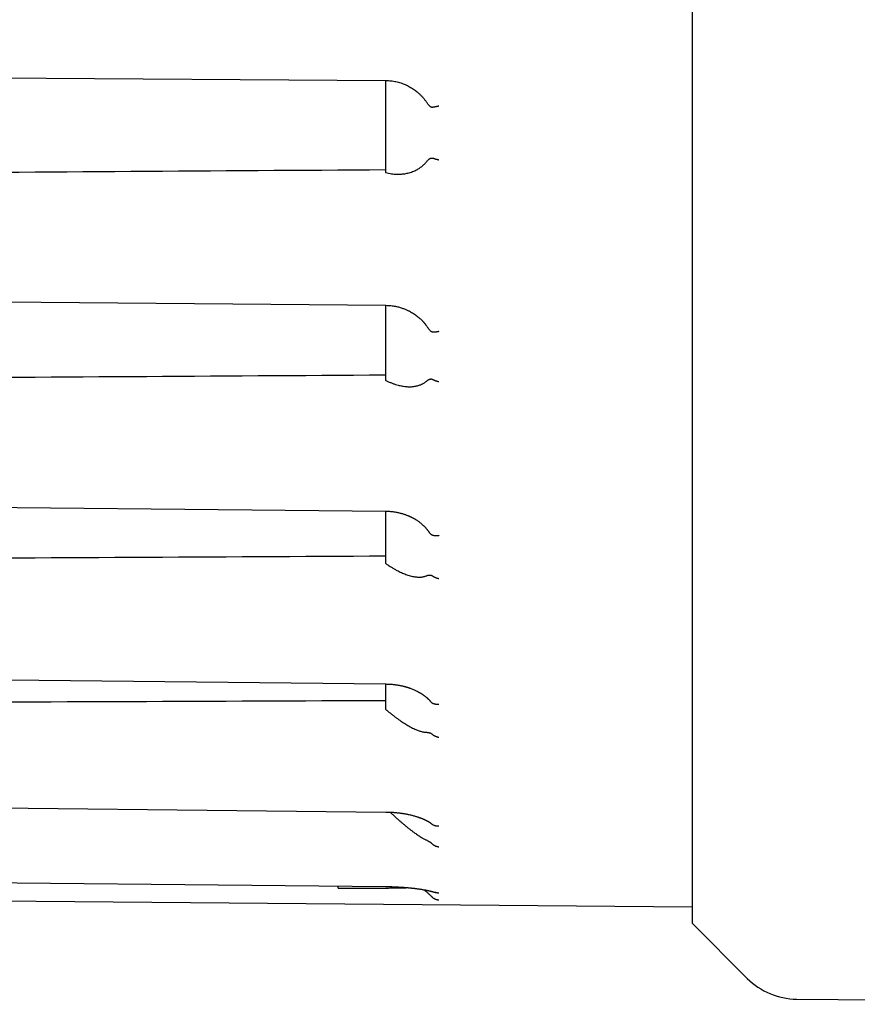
# Model space of a CAD drawing. Header units: millimetres. Extents: x 8 to 399, y 12 to 198.
# Tile 2 of 53: x 45 to 63, y 153 to 174. Entities that reach past the tile are written whole.
import ezdxf

# ---------------------------------------------------------------- set-up
doc = ezdxf.new("R2010")
doc.units = ezdxf.units.MM

msp = doc.modelspace()

# ---------------------------------------------------------------- linework, layer by layer
at = {"color": 7, "linetype": 'Continuous', "lineweight": 30}
for p, q in [((59.249, 193.323), (59.249, 154.933)), ((30.71, 172.948), (52.759, 172.794)), ((52.749, 172.794), (52.749, 170.844)), ((52.749, 170.844), (52.759, 170.842)), ((52.749, 168.03), (52.749, 166.442)), ((52.749, 166.442), (52.759, 166.437)), ((52.749, 163.667), (52.749, 162.564)), ((52.759, 163.667), (52.759, 163.667)), ((52.749, 162.564), (52.759, 162.557)), ((52.749, 160.005), (52.749, 159.474)), ((52.749, 159.474), (52.759, 159.465)), ((53.744, 157.03), (53.742, 157.031)), ((51.749, 155.68), (51.749, 155.722)), ((51.749, 155.68), (52.759, 155.681)), ((30.709, 155.532), (59.249, 155.283)), ((59.249, 154.933), (60.416, 153.766)), ((61.464, 153.326), (74.099, 153.216))]:
    msp.add_line(p, q, dxfattribs=at)
at = {"color": 7, "linetype": 'Continuous', "lineweight": 30, "flags": 128}
for points in [[(30.709, 168.226), (41.39, 168.131), (52.759, 168.03)], [(30.709, 163.893), (41.389, 163.783), (52.759, 163.667)], [(30.709, 160.243), (41.389, 160.128), (52.758, 160.005)], [(30.709, 157.527), (41.389, 157.413), (52.758, 157.291)], [(30.709, 155.93), (41.389, 155.824), (52.759, 155.712)]]:
    msp.add_lwpolyline(points, dxfattribs=at)
at = {"color": 7, "linetype": 'Continuous', "lineweight": 30}
msp.add_arc((61.477, 154.826), 1.5, 225, 269.5, dxfattribs=at)
for centre, major_axis, ratio, start_param, end_param in [((-145.562, 174.085), (2506.65, 16.904), 0.001807, 4.782935, 4.791574), ((-144.88, 174.085), (2506.65, 15.156), 0.003491, 4.782654, 4.791292), ((-143.796, 174.085), (2506.65, 12.375), 0.004936, 4.782217, 4.790855), ((-142.384, 174.085), (2506.65, 8.75), 0.006046, 4.781655, 4.790293)]:
    msp.add_ellipse(centre, major_axis=major_axis, ratio=ratio, start_param=start_param, end_param=end_param, dxfattribs=at)
for points, knots in [([(52.759, 172.794), (52.777, 172.794), (52.814, 172.793), (52.868, 172.788), (52.921, 172.781), (52.973, 172.771), (53.024, 172.758), (53.074, 172.744), (53.123, 172.727), (53.171, 172.707), (53.217, 172.686), (53.261, 172.662), (53.304, 172.637), (53.346, 172.61), (53.385, 172.582), (53.423, 172.552), (53.462, 172.518), (53.502, 172.479), (53.542, 172.436), (53.579, 172.392), (53.601, 172.361), (53.612, 172.346)], [0, 0, 0, 0, 0.054535, 0.108587, 0.162157, 0.215246, 0.267854, 0.319983, 0.371634, 0.422807, 0.473504, 0.523724, 0.573471, 0.622743, 0.671543, 0.719872, 0.76773, 0.826891, 0.885321, 0.943023, 1, 1, 1, 1]), ([(53.744, 172.225), (53.74, 172.225), (53.733, 172.225), (53.723, 172.228), (53.714, 172.232), (53.704, 172.239), (53.693, 172.248), (53.681, 172.26), (53.667, 172.274), (53.65, 172.294), (53.631, 172.319), (53.618, 172.337), (53.612, 172.346)], [0, 0, 0, 0, 0.068433, 0.139775, 0.192415, 0.245501, 0.353709, 0.433538, 0.513387, 0.674271, 0.837018, 1, 1, 1, 1]), ([(53.884, 172.251), (53.882, 172.251), (53.879, 172.25), (53.874, 172.249), (53.867, 172.247), (53.859, 172.246), (53.849, 172.244), (53.837, 172.241), (53.824, 172.239), (53.808, 172.235), (53.79, 172.232), (53.772, 172.229), (53.757, 172.227), (53.748, 172.225), (53.744, 172.225)], [0, 0, 0, 0, 0.023924, 0.05826, 0.103009, 0.15817, 0.223742, 0.299725, 0.386116, 0.482914, 0.632748, 0.768856, 0.891262, 1, 1, 1, 1]), ([(53.612, 171.064), (53.62, 171.072), (53.635, 171.089), (53.655, 171.109), (53.671, 171.124), (53.684, 171.134), (53.698, 171.142), (53.711, 171.148), (53.722, 171.151), (53.733, 171.152), (53.74, 171.15), (53.744, 171.149)], [0, 0, 0, 0, 0.197327, 0.394588, 0.494309, 0.594313, 0.69393, 0.79312, 0.861531, 0.929801, 1, 1, 1, 1]), ([(53.884, 171.108), (53.882, 171.108), (53.879, 171.109), (53.874, 171.11), (53.867, 171.112), (53.857, 171.114), (53.845, 171.117), (53.828, 171.121), (53.814, 171.125), (53.803, 171.129), (53.796, 171.131), (53.79, 171.133), (53.783, 171.135), (53.777, 171.137), (53.768, 171.14), (53.757, 171.144), (53.748, 171.147), (53.744, 171.149)], [0, 0, 0, 0, 0.023902, 0.058221, 0.102958, 0.158112, 0.247844, 0.356086, 0.48283, 0.534327, 0.584294, 0.632733, 0.679644, 0.725028, 0.768887, 0.891279, 1, 1, 1, 1]), ([(52.759, 170.842), (52.779, 170.837), (52.818, 170.828), (52.876, 170.818), (52.934, 170.812), (52.989, 170.809), (53.04, 170.808), (53.088, 170.811), (53.135, 170.815), (53.182, 170.823), (53.229, 170.833), (53.277, 170.846), (53.326, 170.863), (53.37, 170.881), (53.409, 170.901), (53.445, 170.921), (53.479, 170.943), (53.51, 170.966), (53.539, 170.989), (53.564, 171.012), (53.589, 171.037), (53.604, 171.054), (53.612, 171.063)], [0, 0, 0, 0, 0.063602, 0.127256, 0.190906, 0.254504, 0.306882, 0.359314, 0.411759, 0.464181, 0.516549, 0.573171, 0.629821, 0.686436, 0.729883, 0.773369, 0.816848, 0.860287, 0.8951, 0.929913, 0.964957, 1, 1, 1, 1]), ([(52.759, 168.03), (52.777, 168.029), (52.812, 168.028), (52.864, 168.024), (52.914, 168.017), (52.96, 168.009), (53.004, 168), (53.045, 167.989), (53.083, 167.978), (53.119, 167.966), (53.152, 167.954), (53.183, 167.941), (53.212, 167.929), (53.238, 167.916), (53.262, 167.904), (53.291, 167.888), (53.326, 167.868), (53.366, 167.842), (53.404, 167.815), (53.439, 167.787), (53.468, 167.763), (53.49, 167.743), (53.506, 167.727), (53.521, 167.713), (53.534, 167.699), (53.545, 167.688), (53.554, 167.678), (53.561, 167.67), (53.566, 167.664), (53.57, 167.66), (53.572, 167.657), (53.574, 167.654), (53.577, 167.652), (53.58, 167.648), (53.584, 167.643), (53.591, 167.635), (53.6, 167.624), (53.61, 167.61), (53.621, 167.595), (53.632, 167.579), (53.639, 167.569), (53.642, 167.565)], [0, 0, 0, 0, 0.051367, 0.10056, 0.147585, 0.192446, 0.235144, 0.274975, 0.312722, 0.348385, 0.381966, 0.414023, 0.443927, 0.471682, 0.497291, 0.520911, 0.56749, 0.615788, 0.658146, 0.701767, 0.746649, 0.768245, 0.790119, 0.811062, 0.829515, 0.845471, 0.858278, 0.868844, 0.87717, 0.881944, 0.88553, 0.887948, 0.89143, 0.895975, 0.901584, 0.912768, 0.926673, 0.943298, 0.962641, 0.9847, 1, 1, 1, 1]), ([(53.744, 167.464), (53.74, 167.464), (53.733, 167.466), (53.723, 167.472), (53.714, 167.478), (53.704, 167.487), (53.693, 167.499), (53.681, 167.513), (53.667, 167.53), (53.654, 167.548), (53.645, 167.561), (53.642, 167.565)], [0, 0, 0, 0, 0.092435, 0.188798, 0.259901, 0.331605, 0.477766, 0.585594, 0.693448, 0.910759, 1, 1, 1, 1]), ([(53.884, 167.473), (53.882, 167.472), (53.879, 167.472), (53.874, 167.471), (53.867, 167.47), (53.859, 167.468), (53.849, 167.467), (53.837, 167.465), (53.824, 167.464), (53.808, 167.462), (53.79, 167.461), (53.772, 167.461), (53.757, 167.462), (53.748, 167.463), (53.744, 167.464)], [0, 0, 0, 0, 0.023924, 0.05826, 0.103009, 0.15817, 0.223742, 0.299725, 0.386116, 0.482914, 0.632748, 0.768856, 0.891262, 1, 1, 1, 1]), ([(52.759, 166.437), (52.779, 166.428), (52.818, 166.409), (52.876, 166.385), (52.934, 166.363), (52.989, 166.346), (53.04, 166.332), (53.088, 166.322), (53.135, 166.314), (53.182, 166.308), (53.229, 166.305), (53.277, 166.304), (53.326, 166.307), (53.37, 166.313), (53.409, 166.32), (53.445, 166.329), (53.479, 166.341), (53.51, 166.354), (53.539, 166.368), (53.564, 166.382), (53.589, 166.398), (53.604, 166.41), (53.612, 166.416)], [0, 0, 0, 0, 0.0636023, 0.1272559, 0.1909064, 0.2545044, 0.306882, 0.3593145, 0.4117595, 0.4641806, 0.5165487, 0.5731708, 0.6298205, 0.6864356, 0.7298832, 0.7733692, 0.8168483, 0.8602866, 0.8951002, 0.9299131, 0.964957, 1, 1, 1, 1]), ([(53.612, 166.417), (53.62, 166.423), (53.635, 166.434), (53.655, 166.447), (53.671, 166.457), (53.684, 166.463), (53.698, 166.467), (53.711, 166.469), (53.722, 166.469), (53.733, 166.467), (53.74, 166.463), (53.744, 166.461)], [0, 0, 0, 0, 0.197327, 0.394588, 0.494309, 0.594313, 0.69393, 0.79312, 0.861531, 0.929801, 1, 1, 1, 1]), ([(53.884, 166.408), (53.882, 166.408), (53.879, 166.409), (53.874, 166.41), (53.867, 166.411), (53.857, 166.414), (53.845, 166.417), (53.828, 166.422), (53.814, 166.427), (53.803, 166.431), (53.796, 166.434), (53.79, 166.437), (53.783, 166.44), (53.777, 166.443), (53.768, 166.447), (53.757, 166.453), (53.748, 166.458), (53.744, 166.461)], [0, 0, 0, 0, 0.0239021, 0.0582215, 0.1029582, 0.1581116, 0.2478445, 0.3560861, 0.4828302, 0.5343267, 0.5842939, 0.6327326, 0.6796437, 0.725028, 0.7688867, 0.891279, 1, 1, 1, 1]), ([(52.759, 163.667), (52.776, 163.667), (52.809, 163.666), (52.858, 163.663), (52.904, 163.658), (52.947, 163.652), (52.988, 163.644), (53.025, 163.637), (53.06, 163.628), (53.093, 163.619), (53.122, 163.611), (53.149, 163.602), (53.173, 163.594), (53.195, 163.586), (53.214, 163.578), (53.231, 163.572), (53.246, 163.565), (53.26, 163.559), (53.275, 163.552), (53.29, 163.545), (53.305, 163.537), (53.32, 163.53), (53.335, 163.522), (53.349, 163.514), (53.363, 163.506), (53.378, 163.497), (53.395, 163.487), (53.414, 163.475), (53.434, 163.461), (53.454, 163.447), (53.473, 163.433), (53.49, 163.42), (53.507, 163.406), (53.523, 163.393), (53.538, 163.379), (53.552, 163.366), (53.564, 163.355), (53.574, 163.345), (53.582, 163.337), (53.59, 163.329), (53.598, 163.32), (53.609, 163.308), (53.62, 163.295), (53.632, 163.281), (53.643, 163.267), (53.655, 163.252), (53.664, 163.241), (53.668, 163.234), (53.669, 163.233)], [0, 0, 0, 0, 0.045873, 0.089508, 0.130909, 0.170078, 0.207015, 0.241723, 0.2742, 0.30445, 0.332472, 0.358268, 0.381841, 0.403191, 0.421599, 0.437961, 0.452386, 0.466815, 0.481981, 0.497887, 0.514538, 0.530457, 0.547005, 0.56313, 0.577846, 0.593972, 0.612387, 0.635087, 0.659671, 0.683591, 0.706669, 0.728904, 0.750295, 0.770842, 0.792453, 0.812084, 0.829152, 0.84366, 0.855609, 0.864965, 0.878035, 0.89522, 0.913705, 0.933131, 0.952906, 0.972577, 0.994095, 1, 1, 1, 1]), ([(53.744, 163.157), (53.74, 163.159), (53.733, 163.162), (53.723, 163.17), (53.714, 163.178), (53.704, 163.189), (53.692, 163.202), (53.681, 163.217), (53.673, 163.227), (53.67, 163.232), (53.669, 163.233)], [0, 0, 0, 0, 0.1313873, 0.2683575, 0.3694235, 0.4713438, 0.6790973, 0.8323633, 0.9856667, 1, 1, 1, 1]), ([(53.884, 163.148), (53.882, 163.148), (53.879, 163.148), (53.874, 163.147), (53.867, 163.146), (53.859, 163.145), (53.849, 163.144), (53.837, 163.144), (53.824, 163.143), (53.808, 163.144), (53.79, 163.145), (53.772, 163.148), (53.757, 163.152), (53.748, 163.155), (53.744, 163.157)], [0, 0, 0, 0, 0.023924, 0.05826, 0.103009, 0.15817, 0.223742, 0.299725, 0.386116, 0.482914, 0.632748, 0.768856, 0.891262, 1, 1, 1, 1]), ([(52.759, 162.557), (52.779, 162.543), (52.818, 162.516), (52.876, 162.479), (52.934, 162.444), (52.989, 162.414), (53.04, 162.388), (53.088, 162.365), (53.135, 162.345), (53.182, 162.327), (53.229, 162.31), (53.277, 162.296), (53.326, 162.285), (53.37, 162.277), (53.409, 162.272), (53.445, 162.27), (53.479, 162.269), (53.51, 162.271), (53.539, 162.275), (53.564, 162.28), (53.589, 162.287), (53.604, 162.292), (53.612, 162.295)], [0, 0, 0, 0, 0.0636023, 0.1272559, 0.1909064, 0.2545044, 0.306882, 0.3593145, 0.4117595, 0.4641806, 0.5165487, 0.5731708, 0.6298205, 0.6864356, 0.7298832, 0.7733692, 0.8168483, 0.8602866, 0.8951002, 0.9299131, 0.964957, 1, 1, 1, 1]), ([(53.612, 162.296), (53.62, 162.299), (53.635, 162.304), (53.655, 162.31), (53.671, 162.313), (53.684, 162.314), (53.698, 162.314), (53.711, 162.312), (53.722, 162.309), (53.733, 162.304), (53.74, 162.298), (53.744, 162.296)], [0, 0, 0, 0, 0.197327, 0.394588, 0.494309, 0.594313, 0.69393, 0.79312, 0.861531, 0.929801, 1, 1, 1, 1]), ([(53.884, 162.234), (53.882, 162.234), (53.879, 162.235), (53.874, 162.236), (53.867, 162.237), (53.857, 162.24), (53.845, 162.243), (53.828, 162.249), (53.814, 162.254), (53.803, 162.259), (53.796, 162.262), (53.79, 162.266), (53.783, 162.269), (53.777, 162.273), (53.768, 162.278), (53.757, 162.286), (53.748, 162.293), (53.744, 162.296)], [0, 0, 0, 0, 0.023902, 0.058221, 0.102958, 0.158112, 0.247844, 0.356086, 0.48283, 0.534327, 0.584294, 0.632733, 0.679644, 0.725028, 0.768887, 0.891279, 1, 1, 1, 1]), ([(52.758, 160.005), (52.774, 160.004), (52.805, 160.004), (52.849, 160.001), (52.89, 159.998), (52.929, 159.994), (52.965, 159.99), (52.997, 159.985), (53.027, 159.98), (53.054, 159.975), (53.079, 159.97), (53.102, 159.965), (53.123, 159.96), (53.141, 159.955), (53.156, 159.952), (53.167, 159.949), (53.176, 159.946), (53.183, 159.944), (53.189, 159.942), (53.195, 159.94), (53.202, 159.938), (53.211, 159.936), (53.223, 159.932), (53.238, 159.927), (53.254, 159.922), (53.272, 159.916), (53.296, 159.907), (53.324, 159.896), (53.357, 159.882), (53.388, 159.868), (53.412, 159.857), (53.43, 159.848), (53.442, 159.841), (53.454, 159.834), (53.466, 159.828), (53.477, 159.821), (53.486, 159.816), (53.494, 159.811), (53.501, 159.807), (53.507, 159.803), (53.514, 159.799), (53.522, 159.794), (53.532, 159.787), (53.542, 159.78), (53.552, 159.773), (53.561, 159.767), (53.569, 159.761), (53.577, 159.755), (53.585, 159.749), (53.595, 159.742), (53.604, 159.734), (53.613, 159.726), (53.621, 159.72), (53.627, 159.715), (53.632, 159.71), (53.638, 159.705), (53.644, 159.699), (53.651, 159.692), (53.658, 159.686), (53.664, 159.68), (53.671, 159.673), (53.678, 159.665), (53.685, 159.657), (53.693, 159.649), (53.698, 159.643), (53.701, 159.64), (53.701, 159.639)], [0, 0, 0, 0, 0.039537, 0.076823, 0.111862, 0.144657, 0.175209, 0.203033, 0.228695, 0.252196, 0.273539, 0.295172, 0.314022, 0.33009, 0.343378, 0.352924, 0.360546, 0.367274, 0.373194, 0.378306, 0.384104, 0.39209, 0.403398, 0.417346, 0.433901, 0.451118, 0.467834, 0.50334, 0.536366, 0.56755, 0.599825, 0.61339, 0.627198, 0.641249, 0.655421, 0.66828, 0.679225, 0.688503, 0.696114, 0.702842, 0.711235, 0.721351, 0.733193, 0.746717, 0.760776, 0.771834, 0.782906, 0.793994, 0.805503, 0.818666, 0.834288, 0.847447, 0.858218, 0.867765, 0.876489, 0.885036, 0.894865, 0.90655, 0.918478, 0.929527, 0.939895, 0.953812, 0.968742, 0.982973, 0.996182, 1, 1, 1, 1]), ([(53.744, 159.598), (53.74, 159.6), (53.733, 159.605), (53.723, 159.615), (53.714, 159.624), (53.707, 159.632), (53.703, 159.637), (53.701, 159.639)], [0, 0, 0, 0, 0.242097, 0.494481, 0.680707, 0.868507, 1, 1, 1, 1]), ([(52.759, 159.465), (52.779, 159.448), (52.818, 159.415), (52.876, 159.368), (52.934, 159.322), (52.989, 159.281), (53.04, 159.244), (53.088, 159.211), (53.135, 159.18), (53.182, 159.15), (53.229, 159.122), (53.277, 159.095), (53.326, 159.07), (53.37, 159.049), (53.409, 159.032), (53.445, 159.018), (53.479, 159.006), (53.51, 158.997), (53.539, 158.991), (53.564, 158.986), (53.589, 158.982), (53.604, 158.982), (53.612, 158.981)], [0, 0, 0, 0, 0.063602, 0.127256, 0.190906, 0.254504, 0.306882, 0.359314, 0.411759, 0.464181, 0.516549, 0.573171, 0.629821, 0.686436, 0.729883, 0.773369, 0.816848, 0.860287, 0.8951, 0.929913, 0.964957, 1, 1, 1, 1]), ([(53.884, 159.573), (53.882, 159.573), (53.879, 159.572), (53.874, 159.572), (53.867, 159.571), (53.859, 159.571), (53.849, 159.571), (53.837, 159.571), (53.824, 159.572), (53.808, 159.574), (53.79, 159.578), (53.772, 159.584), (53.757, 159.59), (53.748, 159.596), (53.744, 159.598)], [0, 0, 0, 0, 0.023924, 0.05826, 0.103009, 0.15817, 0.223742, 0.299725, 0.386116, 0.482914, 0.632748, 0.768856, 0.891262, 1, 1, 1, 1]), ([(53.612, 158.981), (53.62, 158.981), (53.635, 158.98), (53.655, 158.978), (53.671, 158.975), (53.684, 158.971), (53.698, 158.967), (53.711, 158.961), (53.722, 158.954), (53.733, 158.947), (53.74, 158.941), (53.744, 158.937)], [0, 0, 0, 0, 0.197327, 0.3945877, 0.4943087, 0.5943134, 0.6939301, 0.7931201, 0.8615311, 0.9298014, 1, 1, 1, 1]), ([(53.884, 158.871), (53.882, 158.871), (53.879, 158.872), (53.874, 158.873), (53.867, 158.874), (53.857, 158.876), (53.845, 158.879), (53.828, 158.885), (53.814, 158.891), (53.803, 158.896), (53.796, 158.9), (53.79, 158.903), (53.783, 158.907), (53.777, 158.911), (53.768, 158.917), (53.757, 158.926), (53.748, 158.934), (53.744, 158.937)], [0, 0, 0, 0, 0.023902, 0.058221, 0.102958, 0.158112, 0.247844, 0.356086, 0.48283, 0.534327, 0.584294, 0.632733, 0.679644, 0.725028, 0.768887, 0.891279, 1, 1, 1, 1]), ([(52.758, 157.291), (52.773, 157.291), (52.8, 157.29), (52.839, 157.289), (52.876, 157.287), (52.911, 157.285), (52.942, 157.283), (52.971, 157.28), (52.997, 157.277), (53.02, 157.275), (53.041, 157.272), (53.06, 157.27), (53.076, 157.268), (53.091, 157.266), (53.105, 157.264), (53.119, 157.261), (53.134, 157.259), (53.152, 157.256), (53.175, 157.252), (53.202, 157.247), (53.229, 157.242), (53.257, 157.236), (53.285, 157.229), (53.315, 157.222), (53.347, 157.213), (53.379, 157.204), (53.406, 157.196), (53.427, 157.189), (53.441, 157.185), (53.454, 157.18), (53.465, 157.177), (53.474, 157.173), (53.485, 157.169), (53.499, 157.164), (53.515, 157.158), (53.531, 157.151), (53.546, 157.145), (53.559, 157.139), (53.571, 157.134), (53.581, 157.129), (53.592, 157.124), (53.602, 157.119), (53.615, 157.113), (53.628, 157.106), (53.641, 157.099), (53.654, 157.092), (53.667, 157.084), (53.679, 157.077), (53.69, 157.07), (53.699, 157.063), (53.708, 157.057), (53.717, 157.051), (53.724, 157.045), (53.731, 157.041), (53.736, 157.036), (53.74, 157.033), (53.742, 157.031), (53.742, 157.031)], [0, 0, 0, 0, 0.0332938, 0.0645726, 0.0938393, 0.1210957, 0.146343, 0.1691844, 0.1900891, 0.2090577, 0.226091, 0.2414778, 0.2548511, 0.2665654, 0.2782682, 0.2901672, 0.302262, 0.3145522, 0.3369342, 0.3599335, 0.383548, 0.4078216, 0.4336664, 0.4609215, 0.4900259, 0.5209749, 0.5537834, 0.5696071, 0.5840306, 0.5969423, 0.6083424, 0.6182312, 0.6273713, 0.6437064, 0.6624659, 0.6824446, 0.698327, 0.7143711, 0.728826, 0.741454, 0.7536968, 0.7677772, 0.7831806, 0.8021116, 0.8203768, 0.8389979, 0.8587124, 0.8791692, 0.8970745, 0.9129685, 0.9282734, 0.9448212, 0.9637412, 0.9736737, 0.9852114, 0.9985266, 1, 1, 1, 1]), ([(52.848, 157.289), (52.857, 157.28), (52.886, 157.253), (52.934, 157.209), (52.989, 157.159), (53.04, 157.114), (53.088, 157.073), (53.135, 157.033), (53.182, 156.994), (53.229, 156.956), (53.277, 156.918), (53.326, 156.881), (53.37, 156.849), (53.409, 156.821), (53.445, 156.797), (53.479, 156.774), (53.51, 156.755), (53.539, 156.738), (53.564, 156.724), (53.589, 156.711), (53.604, 156.703), (53.612, 156.699)], [0, 0, 0, 0, 0.033553, 0.104037, 0.174463, 0.232465, 0.290527, 0.348602, 0.406652, 0.464642, 0.527344, 0.590076, 0.652769, 0.700882, 0.749037, 0.797184, 0.845286, 0.883838, 0.922388, 0.961195, 1, 1, 1, 1]), ([(53.884, 156.989), (53.882, 156.989), (53.879, 156.989), (53.874, 156.989), (53.867, 156.989), (53.859, 156.989), (53.849, 156.989), (53.837, 156.99), (53.824, 156.993), (53.808, 156.996), (53.79, 157.002), (53.772, 157.011), (53.757, 157.02), (53.748, 157.027), (53.744, 157.03)], [0, 0, 0, 0, 0.023924, 0.05826, 0.103009, 0.15817, 0.223742, 0.299725, 0.386116, 0.482914, 0.632748, 0.768856, 0.891262, 1, 1, 1, 1]), ([(53.612, 156.7), (53.62, 156.696), (53.635, 156.689), (53.655, 156.678), (53.671, 156.669), (53.684, 156.661), (53.698, 156.653), (53.711, 156.643), (53.722, 156.634), (53.733, 156.625), (53.74, 156.618), (53.744, 156.614)], [0, 0, 0, 0, 0.197327, 0.394588, 0.494309, 0.594313, 0.69393, 0.79312, 0.861531, 0.929801, 1, 1, 1, 1]), ([(53.884, 156.548), (53.882, 156.548), (53.879, 156.549), (53.874, 156.549), (53.867, 156.55), (53.857, 156.552), (53.845, 156.555), (53.828, 156.56), (53.814, 156.566), (53.803, 156.571), (53.796, 156.575), (53.79, 156.579), (53.783, 156.582), (53.777, 156.586), (53.768, 156.593), (53.757, 156.602), (53.748, 156.61), (53.744, 156.614)], [0, 0, 0, 0, 0.023902, 0.058221, 0.102958, 0.158112, 0.247845, 0.356086, 0.48283, 0.534327, 0.584294, 0.632733, 0.679644, 0.725028, 0.768887, 0.891279, 1, 1, 1, 1]), ([(52.759, 155.712), (52.775, 155.712), (52.807, 155.711), (52.854, 155.71), (52.899, 155.709), (52.941, 155.707), (52.981, 155.705), (53.019, 155.703), (53.055, 155.701), (53.091, 155.699), (53.126, 155.697), (53.158, 155.694), (53.186, 155.692), (53.212, 155.69), (53.234, 155.688), (53.252, 155.686), (53.266, 155.685), (53.28, 155.683), (53.292, 155.682), (53.305, 155.681), (53.32, 155.679), (53.335, 155.677), (53.354, 155.675), (53.375, 155.673), (53.399, 155.67), (53.424, 155.666), (53.451, 155.663), (53.481, 155.658), (53.512, 155.653), (53.543, 155.648), (53.571, 155.643), (53.596, 155.639), (53.615, 155.635), (53.629, 155.632), (53.638, 155.63), (53.646, 155.629), (53.654, 155.627), (53.66, 155.626), (53.665, 155.625), (53.669, 155.624), (53.673, 155.623), (53.678, 155.622), (53.684, 155.62), (53.691, 155.619), (53.699, 155.617), (53.707, 155.615), (53.714, 155.613), (53.721, 155.612), (53.728, 155.61), (53.735, 155.608), (53.742, 155.606), (53.749, 155.604), (53.757, 155.602), (53.765, 155.6), (53.774, 155.597), (53.782, 155.595), (53.791, 155.592), (53.801, 155.589), (53.808, 155.587), (53.812, 155.585), (53.813, 155.585)], [0, 0, 0, 0, 0.036561, 0.071495, 0.104805, 0.136493, 0.166561, 0.195008, 0.221835, 0.251087, 0.278133, 0.302976, 0.325615, 0.346052, 0.364287, 0.377903, 0.389967, 0.400478, 0.410436, 0.421471, 0.433606, 0.44684, 0.461172, 0.480745, 0.502049, 0.525084, 0.549862, 0.576321, 0.609421, 0.640526, 0.669633, 0.696741, 0.721849, 0.733426, 0.744056, 0.753551, 0.761914, 0.769144, 0.775241, 0.780206, 0.785094, 0.790681, 0.798132, 0.807445, 0.81839, 0.828924, 0.838559, 0.847297, 0.857849, 0.867176, 0.876937, 0.887277, 0.899705, 0.912756, 0.926413, 0.940675, 0.956329, 0.974355, 0.994741, 1, 1, 1, 1]), ([(52.759, 155.681), (52.779, 155.681), (52.817, 155.681), (52.875, 155.681), (52.933, 155.682), (52.991, 155.683), (53.049, 155.684), (53.105, 155.685), (53.16, 155.687), (53.197, 155.688), (53.216, 155.689), (53.218, 155.689)], [0, 0, 0, 0, 0.122087, 0.244268, 0.366355, 0.491989, 0.617726, 0.74336, 0.865446, 0.987627, 1, 1, 1, 1]), ([(53.569, 155.644), (53.575, 155.639), (53.589, 155.625), (53.603, 155.613), (53.612, 155.606)], [0, 0, 0, 0, 0.3699388, 1, 1, 1, 1]), ([(53.612, 155.606), (53.62, 155.599), (53.635, 155.586), (53.655, 155.569), (53.671, 155.554), (53.684, 155.542), (53.698, 155.53), (53.711, 155.518), (53.722, 155.507), (53.733, 155.496), (53.74, 155.489), (53.744, 155.485)], [0, 0, 0, 0, 0.197327, 0.394588, 0.494309, 0.594314, 0.69393, 0.79312, 0.861531, 0.929802, 1, 1, 1, 1]), ([(53.884, 155.424), (53.882, 155.424), (53.879, 155.424), (53.874, 155.424), (53.867, 155.425), (53.857, 155.426), (53.845, 155.429), (53.828, 155.433), (53.814, 155.438), (53.803, 155.443), (53.796, 155.446), (53.79, 155.45), (53.783, 155.454), (53.777, 155.458), (53.768, 155.464), (53.757, 155.473), (53.748, 155.481), (53.744, 155.485)], [0, 0, 0, 0, 0.023902, 0.058221, 0.102958, 0.158112, 0.247844, 0.356086, 0.48283, 0.534327, 0.584294, 0.632733, 0.679644, 0.725028, 0.768887, 0.891279, 1, 1, 1, 1]), ([(53.884, 155.574), (53.882, 155.574), (53.879, 155.574), (53.874, 155.574), (53.867, 155.574), (53.859, 155.575), (53.849, 155.576), (53.837, 155.578), (53.825, 155.581), (53.817, 155.584), (53.813, 155.585)], [0, 0, 0, 0, 0.051131, 0.12452, 0.220167, 0.338071, 0.47823, 0.640641, 0.825302, 1, 1, 1, 1])]:
    msp.add_open_spline(points, degree=3, knots=knots, dxfattribs=at)

doc.saveas('drawing.dxf')
